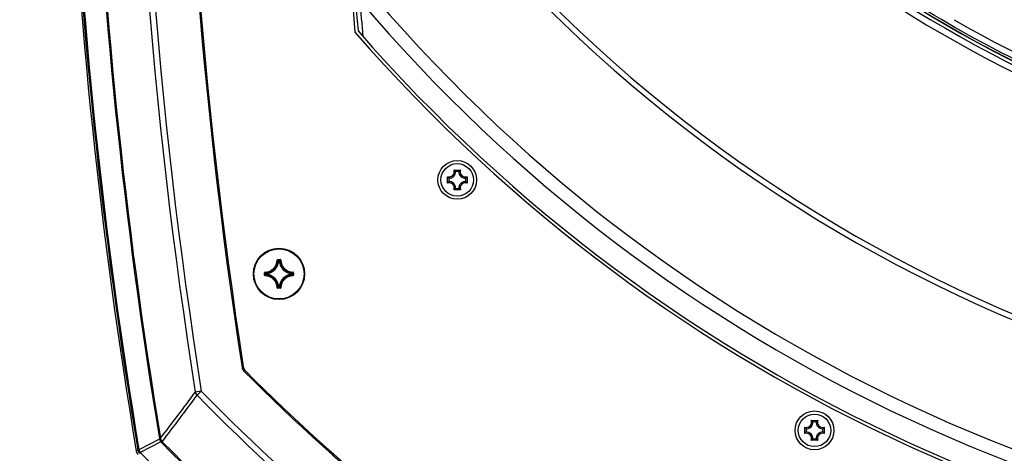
# Model space of a CAD drawing. Header units: millimetres. Extents: x 0 to 420, y 0 to 297.
# Tile 54 of 150: x 53 to 85, y 161 to 175. Entities that reach past the tile are written whole.
import ezdxf

# ---------------------------------------------------------------- set-up
doc = ezdxf.new("R2010")
doc.units = ezdxf.units.MM
doc.header["$LTSCALE"] = 23.1
doc.layers.get('0').update_dxf_attribs({"linetype": 'CONTINUOUS'})
for name, color, linetype in [('06___PRT_ALL_SURFS', 7, 'CONTINUOUS'), ('AXES', 7, 'CONTINUOUS'), ('DIM_PILOTEES', 7, 'CONTINUOUS')]:
    doc.layers.add(name, color=color, linetype=linetype)
doc.styles.get("Standard").update_dxf_attribs({"font": 'txt', "width": 0.7})
doc.dimstyles.new('DIMSTYLE_2', dxfattribs={"dimtxt": 2.5, "dimasz": 3.5, "dimexe": 2, "dimexo": 0, "dimtad": 1, "dimdec": 0, "dimlfac": 5, "dimdsep": 46, "dimtxsty": 'Standard', "dimblk": '_FILLED', "dimblk1": '_FILLED', "dimblk2": '_FILLED', "dimcen": 0, "dimazin": 2, "dimtp": 0.8, "dimtm": 0.8, "dimtfac": 1, "dimtdec": 0, "dimtofl": 0, "dimtmove": 0, "dimatfit": 3, "dimldrblk": '_FILLED', "dimfxl": 0, "dimtolj": 1, "dimarcsym": 0})

# ---------------------------------------------------------------- blocks, each defined once
blk = doc.blocks.new('_FILLED')
at = {"color": 0, "linetype": 'ByBlock'}
blk.add_solid([(0, 0), (-1, 0.1429), (-1, -0.1429)], dxfattribs=at)
blk = doc.blocks.new('*D2')
at = {"layer": 'DIM_PILOTEES', "color": 2, "linetype": 'Continuous'}
for p, q in [((67.557, 222.176), (40.133, 222.176)), ((42.133, 222.176), (42.133, 174.205)), ((42.133, 126.233), (42.133, 174.205)), ((81.157, 126.233), (40.133, 126.233))]:
    blk.add_line(p, q, dxfattribs=at)
at = {"layer": 'DIM_PILOTEES', "color": 2, "linetype": 'Continuous', "xscale": 3.5, "yscale": 3.5, "zscale": 3.5}
for p, rotation in [((42.133, 222.176), 90), ((42.133, 126.233), 270)]:
    blk.add_blockref('_FILLED', p, dxfattribs=dict(at, rotation=rotation))
at = {"layer": 'DIM_PILOTEES', "color": 2, "linetype": 'Continuous', "insert": (39.008, 174.205), "char_height": 2.5, "width": 8.83929, "attachment_point": 2, "rotation": 90, "line_spacing_factor": 0.9}
blk.add_mtext('{\\ftxt;\\W0.0001;\\H0.0001;\\~}{\\ftxt;\\W2.3571428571;\\H2.5; }{\\ftxt;\\W0.0001;\\H0.0001;\\~}', dxfattribs=at)
blk = doc.blocks.new('*D3')
at = {"layer": 'DIM_PILOTEES', "color": 2, "linetype": 'Continuous'}
for p, q in [((104.057, 254.425), (35.133, 254.425)), ((37.133, 254.425), (37.133, 190.329)), ((37.133, 126.233), (37.133, 190.329)), ((79.211, 126.233), (35.133, 126.233))]:
    blk.add_line(p, q, dxfattribs=at)
at = {"layer": 'DIM_PILOTEES', "color": 2, "linetype": 'Continuous', "xscale": 3.5, "yscale": 3.5, "zscale": 3.5}
for p, rotation in [((37.133, 254.425), 90), ((37.133, 126.233), 270)]:
    blk.add_blockref('_FILLED', p, dxfattribs=dict(at, rotation=rotation))
at = {"layer": 'DIM_PILOTEES', "color": 2, "linetype": 'Continuous', "insert": (34.008, 190.329), "char_height": 2.5, "width": 8.03571, "attachment_point": 2, "rotation": 90, "line_spacing_factor": 0.9}
blk.add_mtext('{\\ftxt;\\W0.0001;\\H0.0001;\\~}{\\ftxt;\\W2.1428571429;\\H2.5; }{\\ftxt;\\W0.0001;\\H0.0001;\\~}', dxfattribs=at)

msp = doc.modelspace()

# ---------------------------------------------------------------- linework, layer by layer
at = {"color": 7, "linetype": 'Continuous'}
for p, q in [((67.3554, 170.471), (67.5598, 170.471)), ((67.5091, 170.4289), (67.406, 170.4289)), ((67.1442, 170.0554), (67.1442, 170.2598)), ((67.1863, 170.2092), (67.1863, 170.1061)), ((67.7288, 170.1061), (67.7288, 170.2092)), ((67.771, 170.2598), (67.771, 170.0554)), ((67.5598, 169.8442), (67.3554, 169.8442)), ((67.406, 169.8864), (67.5091, 169.8864)), ((61.6978, 167.5931), (61.7077, 167.5928)), ((61.7177, 167.6125), (61.7177, 167.6025)), ((61.7177, 167.6125), (61.7965, 167.6125)), ((61.7177, 167.6025), (61.7965, 167.6025)), ((61.749, 167.5591), (61.7391, 167.5601)), ((61.749, 167.5591), (61.749, 167.5691)), ((61.749, 167.5691), (61.7651, 167.5691)), ((61.7491, 167.5591), (61.7651, 167.5591)), ((61.7651, 167.5591), (61.7651, 167.5691)), ((61.7651, 167.5591), (61.775, 167.5601)), ((61.7965, 167.6125), (61.7965, 167.6025)), ((61.8164, 167.5931), (61.8064, 167.5928)), ((61.3173, 167.2126), (61.3176, 167.2026)), ((62.1968, 167.2126), (62.1966, 167.2026)), ((61.2979, 167.1139), (61.2979, 167.1927)), ((61.2979, 167.1927), (61.3079, 167.1927)), ((61.2979, 167.1139), (61.3079, 167.1139)), ((61.3079, 167.1139), (61.3079, 167.1927)), ((61.3173, 167.094), (61.3176, 167.104)), ((61.3413, 167.1453), (61.3413, 167.1613)), ((61.3512, 167.1613), (61.3413, 167.1613)), ((61.3512, 167.1453), (61.3413, 167.1453)), ((61.3512, 167.1613), (61.3502, 167.1713)), ((61.3512, 167.1453), (61.3502, 167.1354)), ((61.3512, 167.1453), (61.3512, 167.1613)), ((62.1629, 167.1613), (62.1639, 167.1713)), ((62.1629, 167.1613), (62.1629, 167.1453)), ((62.1629, 167.1613), (62.1729, 167.1613)), ((62.1629, 167.1453), (62.1639, 167.1354)), ((62.1629, 167.1453), (62.1729, 167.1453)), ((62.1729, 167.1613), (62.1729, 167.1453)), ((62.1968, 167.094), (62.1966, 167.104)), ((62.2063, 167.1927), (62.2063, 167.1139)), ((62.2162, 167.1927), (62.2063, 167.1927)), ((62.2162, 167.1139), (62.2063, 167.1139)), ((62.2162, 167.1927), (62.2162, 167.1139)), ((61.6978, 166.7135), (61.7077, 166.7138)), ((61.7177, 166.6941), (61.7177, 166.7041)), ((61.7965, 166.7041), (61.7177, 166.7041)), ((61.7965, 166.6941), (61.7177, 166.6941)), ((61.749, 166.7475), (61.7391, 166.7465)), ((61.749, 166.7475), (61.749, 166.7375)), ((61.7651, 166.7375), (61.749, 166.7375)), ((61.7651, 166.7475), (61.7491, 166.7475)), ((61.7651, 166.7475), (61.7651, 166.7375)), ((61.7651, 166.7475), (61.775, 166.7465)), ((61.7965, 166.6941), (61.7965, 166.7041)), ((61.8164, 166.7135), (61.8064, 166.7138)), ((59.2723, 163.41), (59.0807, 163.3798)), ((59.2723, 163.41), (59.1374, 163.2779)), ((78.5706, 162.0546), (78.5706, 162.259)), ((78.6128, 162.2083), (78.6128, 162.1052)), ((78.7818, 162.4702), (78.9862, 162.4702)), ((78.9355, 162.428), (78.8325, 162.428)), ((79.1552, 162.1052), (79.1552, 162.2083)), ((79.1974, 162.259), (79.1974, 162.0546)), ((57.9355, 161.8727), (57.2779, 161.5377)), ((57.9306, 161.8972), (57.9657, 161.903)), ((78.8325, 161.8855), (78.9355, 161.8855)), ((57.9817, 161.785), (57.3222, 161.4499)), ((57.9954, 161.7703), (58.0204, 161.7951)), ((78.9862, 161.8434), (78.7818, 161.8434)), ((57.2425, 161.5313), (57.192, 161.4949)), ((57.2425, 161.5313), (57.2779, 161.5377))]:
    msp.add_line(p, q, dxfattribs=at)
msp.add_lwpolyline([(57.2425, 161.5313), (57.2172, 161.5126), (57.1999, 161.5006), (57.1923, 161.495), (57.192, 161.4949)], dxfattribs=at)
for centre, radius in [((104.0571, 211.3533), 39.7052), ((104.0571, 211.3533), 39.5052), ((104.0571, 211.3533), 39.2), ((67.4572, 170.1572), 0.62), ((67.4576, 170.1576), 0.52), ((61.7571, 167.1533), 0.82), ((78.8837, 162.1562), 0.62), ((78.884, 162.1568), 0.52)]:
    msp.add_circle(centre, radius, dxfattribs=at)
for centre, radius, start, end in [((225.5571, 189.6319), 168.5335, 170.265841, 188.961343), ((225.5571, 189.6319), 168.3395, 170.265841, 188.961343), ((225.5571, 189.6319), 166.9352, 170.657362, 188.776231), ((225.5571, 189.6319), 166.8952, 170.66697, 188.771753), ((225.5571, 189.1533), 162, 180.306146, 185.055768), ((104.0571, 211.3533), 41.8711, 215.36063, 264.63937), ((104.0571, 211.3533), 41.8676, 215.35938, 264.64062), ((104.0571, 211.3533), 42.1848, 215.40155, 264.59845), ((104.0571, 211.3533), 41.978, 215.39911, 264.60089), ((103.5571, 209.1533), 47, 212.21301, 327.78699), ((103.5571, 209.1533), 47.1757, 212.49379, 327.50621), ((225.5571, 189.6319), 169.9054, 182.283541, 189.394808), ((225.5571, 189.6319), 169.8698, 182.261177, 189.394808), ((225.5571, 189.6319), 170.6442, 182.447436, 189.478289), ((225.5571, 189.6319), 170.6082, 182.447436, 189.478121), ((225.5571, 189.1533), 161.9, 184.428585, 185.044269), ((103.5571, 209.1533), 51, 219.79717, 320.20283), ((103.5571, 209.1533), 51.4243, 220.30785, 319.69215), ((225.5571, 189.1533), 161.76, 184.704153, 185.112163), ((103.9779, 211.2238), 41.4494, 240.1498, 261.9487), ((103.5571, 209.1533), 52.2, 221.04368, 318.95632), ((103.5571, 209.1533), 52.1, 221.07939, 318.92061), ((67.1976, 170.4176), 0.1666, 251.30248, 18.69752), ((67.1976, 170.4176), 0.2088, 266.91266, 3.08734), ((67.1077, 170.1258), 0.4249, 52.63122, 54.33919), ((67.7176, 170.4176), 0.2088, 176.91266, 273.08734), ((67.8077, 170.1255), 0.4252, 125.66134, 127.40672), ((67.7176, 170.4176), 0.1666, 161.30248, 288.69752), ((67.4878, 170.5064), 0.4229, 215.65712, 217.27729), ((67.4876, 169.8091), 0.4226, 142.76458, 144.34325), ((67.1976, 169.8976), 0.1666, 341.30248, 108.69752), ((67.1976, 169.8976), 0.2088, 356.91266, 93.08734), ((67.7176, 169.8976), 0.2088, 86.91266, 183.08734), ((67.7176, 169.8976), 0.1666, 71.30248, 198.69752), ((67.4255, 170.5077), 0.4252, 322.59735, 324.33872), ((67.4258, 169.8077), 0.4249, 35.6607, 37.36123), ((67.109, 170.1876), 0.4226, 305.65672, 307.23127), ((67.8063, 170.1878), 0.4229, 232.73035, 234.34295), ((61.3071, 167.6033), 0.3908, 271.50113, 358.49886), ((61.3071, 167.6033), 0.4008, 271.50107, 358.49892), ((61.3071, 167.6033), 0.4342, 275.70588, 354.29412), ((61.3071, 167.6033), 0.4442, 275.70547, 354.29471), ((61.7177, 167.5925), 0.0199, 89.95331, 178.49632), ((60.8643, 166.7511), 1.1916, 42.76151, 44.93996), ((60.8318, 166.7399), 1.2365, 42.11664, 44.239), ((61.7491, 167.5591), 0.0101, 90.46116, 173.833), ((62.6823, 166.7399), 1.2365, 135.76099, 137.88337), ((62.2071, 167.6033), 0.4442, 185.70546, 264.2947), ((62.6499, 166.7511), 1.1917, 135.06013, 137.2384), ((62.2071, 167.6033), 0.4342, 185.70588, 264.29412), ((62.2071, 167.6033), 0.4008, 181.50107, 268.49892), ((62.2071, 167.6033), 0.3908, 181.50113, 268.49887), ((62.1963, 167.1927), 0.0199, 359.94602, 88.51498), ((61.3178, 167.1139), 0.0199, 179.94591, 268.51539), ((62.1705, 168.0785), 1.2365, 225.76099, 227.88337), ((62.1705, 166.2281), 1.2365, 132.11664, 134.239), ((61.3071, 166.7033), 0.3908, 1.50114, 88.49886), ((62.1593, 168.0462), 1.1917, 225.06013, 227.2384), ((62.1593, 166.2605), 1.1916, 132.76151, 134.93996), ((61.3071, 166.7033), 0.4008, 1.50107, 88.49892), ((61.3513, 167.1613), 0.0101, 96.167, 179.53884), ((61.3071, 166.7033), 0.4342, 5.70588, 84.29412), ((61.3071, 166.7033), 0.4442, 5.70547, 84.2947), ((62.2071, 166.7033), 0.4442, 95.7054, 174.29463), ((62.2071, 166.7033), 0.4342, 95.70588, 174.29412), ((62.2071, 166.7033), 0.4008, 91.50108, 178.49892), ((62.2071, 166.7033), 0.3908, 91.50113, 178.49887), ((61.3549, 168.0461), 1.1916, 312.76151, 314.93996), ((61.3549, 166.2605), 1.1916, 45.06004, 47.23849), ((61.3436, 168.0785), 1.2365, 312.11664, 314.239), ((61.3436, 166.2281), 1.2365, 45.761, 47.88336), ((62.1963, 167.1139), 0.0199, 271.4969, 0.04933), ((61.7177, 166.7141), 0.0199, 181.45488, 270.06559), ((60.8642, 167.5556), 1.1917, 315.06013, 317.2384), ((60.8318, 167.5667), 1.2365, 315.76099, 317.88337), ((62.6823, 167.5667), 1.2365, 222.11664, 224.239), ((62.6499, 167.5555), 1.1916, 222.76151, 224.93996), ((61.7965, 166.714), 0.0199, 269.92548, 358.56799), ((60.774, 164.1922), 0.2, 188.77623, 224.85102), ((60.8116, 164.2111), 0.2, 188.77175, 224.8634), ((103.5571, 206.7533), 60.5077, 224.863399, 251.052391), ((103.5571, 206.7533), 60.5477, 224.851025, 251.052391), ((-7.7526, 212.6801), 83.0495, 322.308641, 323.585315), ((-8.115, 212.7747), 83.5034, 322.373601, 323.647462), ((103.5571, 206.7533), 62.1548, 224.384466, 251.052391), ((103.5571, 206.7533), 61.9659, 224.384465, 251.052391), ((78.624, 162.4168), 0.1666, 251.30248, 18.69752), ((78.9129, 162.5045), 0.4213, 215.65382, 217.30542), ((78.624, 162.4168), 0.2088, 266.91266, 3.08734), ((78.534, 162.1248), 0.4251, 52.61108, 54.33891), ((79.144, 162.4168), 0.2088, 176.91266, 273.08734), ((79.2341, 162.1246), 0.4253, 125.66146, 127.41483), ((79.144, 162.4168), 0.1666, 161.30248, 288.69752), ((78.852, 162.5068), 0.4251, 322.6133, 324.33894), ((58.2805, 161.955), 0.3547, 189.38919, 193.42081), ((78.9141, 161.8081), 0.4227, 142.74842, 144.34311), ((78.624, 161.8968), 0.1666, 341.30248, 108.69752), ((78.624, 161.8968), 0.2088, 356.91266, 93.08734), ((79.144, 161.8968), 0.2088, 86.91266, 183.08734), ((79.144, 161.8968), 0.1666, 71.30248, 198.69752), ((78.8524, 161.807), 0.4247, 35.66037, 37.3368), ((58.2381, 162.01), 0.3411, 221.26713, 224.63168), ((103.5571, 206.7533), 64.0261, 224.633781, 251.052391), ((103.5571, 206.7533), 63.9909, 224.633781, 251.052391), ((78.5355, 162.1867), 0.4225, 305.65665, 307.22305), ((79.2326, 162.1868), 0.4227, 232.7507, 234.34313), ((57.3893, 161.5278), 0.2, 189.48756, 224.40926), ((103.5571, 206.7533), 64.7307, 224.417006, 251.052391)]:
    msp.add_arc(centre, radius, start, end, dxfattribs=at)
for points, knots in [([(98.1474, 169.9827), (95.5191, 170.3548), (90.3192, 171.6064), (83.0289, 174.9316), (76.5041, 179.5826), (72.8203, 183.46), (71.1839, 185.5501)], [0, 0, 0, 0, 0.2499511, 0.5000056, 0.7500504, 1, 1, 1, 1]), ([(67.406, 170.4289), (67.403, 170.4318), (67.3899, 170.4439), (67.3763, 170.4553), (67.3656, 170.4635)], [0, 0, 0, 0, 0.239572, 1, 1, 1, 1]), ([(67.5091, 170.4289), (67.5122, 170.4318), (67.5252, 170.4438), (67.5387, 170.4552), (67.5494, 170.4633)], [0, 0, 0, 0, 0.2396378, 1, 1, 1, 1]), ([(67.1863, 170.1061), (67.1834, 170.1029), (67.1711, 170.0897), (67.1594, 170.0758), (67.1511, 170.0648)], [0, 0, 0, 0, 0.2393365, 1, 1, 1, 1]), ([(67.1863, 170.2092), (67.1834, 170.2123), (67.1711, 170.2255), (67.1596, 170.2393), (67.1513, 170.2502)], [0, 0, 0, 0, 0.2394089, 1, 1, 1, 1]), ([(67.7288, 170.2092), (67.7317, 170.2123), (67.7438, 170.2252), (67.7551, 170.2388), (67.7633, 170.2494)], [0, 0, 0, 0, 0.2396307, 1, 1, 1, 1]), ([(67.7288, 170.1061), (67.7318, 170.103), (67.7438, 170.09), (67.7553, 170.0763), (67.7635, 170.0656)], [0, 0, 0, 0, 0.2395589, 1, 1, 1, 1]), ([(67.406, 169.8864), (67.4029, 169.8834), (67.3896, 169.8711), (67.3757, 169.8595), (67.3647, 169.8511)], [0, 0, 0, 0, 0.2393293, 1, 1, 1, 1]), ([(67.5091, 169.8864), (67.5123, 169.8834), (67.5255, 169.8712), (67.5393, 169.8596), (67.5502, 169.8513)], [0, 0, 0, 0, 0.2393957, 1, 1, 1, 1]), ([(61.7077, 167.5928), (61.7078, 167.5953), (61.7099, 167.6005), (61.7152, 167.6025), (61.7177, 167.6025)], [0, 0, 0, 0, 0.500008, 1, 1, 1, 1]), ([(61.7651, 167.5691), (61.7675, 167.5691), (61.7724, 167.5672), (61.7748, 167.5625), (61.775, 167.5601)], [0, 0, 0, 0, 0.4999439, 1, 1, 1, 1]), ([(61.8164, 167.5931), (61.8162, 167.5981), (61.8119, 167.6084), (61.8015, 167.6125), (61.7965, 167.6125)], [0, 0, 0, 0, 0.4999908, 1, 1, 1, 1]), ([(61.7965, 167.6025), (61.799, 167.6025), (61.8042, 167.6005), (61.8064, 167.5953), (61.8064, 167.5928)], [0, 0, 0, 0, 0.5000089, 1, 1, 1, 1]), ([(61.3173, 167.2126), (61.3123, 167.2125), (61.302, 167.2081), (61.2979, 167.1977), (61.2979, 167.1927)], [0, 0, 0, 0, 0.4999952, 1, 1, 1, 1]), ([(61.3079, 167.1927), (61.3079, 167.1952), (61.3099, 167.2004), (61.3151, 167.2026), (61.3176, 167.2026)], [0, 0, 0, 0, 0.5000089, 1, 1, 1, 1]), ([(61.3176, 167.104), (61.3151, 167.104), (61.3099, 167.1062), (61.3079, 167.1114), (61.3079, 167.1139)], [0, 0, 0, 0, 0.500008, 1, 1, 1, 1]), ([(61.3502, 167.1354), (61.3479, 167.1356), (61.3432, 167.138), (61.3413, 167.1429), (61.3413, 167.1453)], [0, 0, 0, 0, 0.5000561, 1, 1, 1, 1]), ([(62.1639, 167.1713), (62.1663, 167.171), (62.171, 167.1687), (62.1729, 167.1637), (62.1729, 167.1613)], [0, 0, 0, 0, 0.5000561, 1, 1, 1, 1]), ([(62.1729, 167.1453), (62.1729, 167.1429), (62.171, 167.138), (62.1663, 167.1356), (62.1639, 167.1354)], [0, 0, 0, 0, 0.4999439, 1, 1, 1, 1]), ([(62.1966, 167.2026), (62.1991, 167.2026), (62.2043, 167.2004), (62.2063, 167.1952), (62.2063, 167.1927)], [0, 0, 0, 0, 0.500008, 1, 1, 1, 1]), ([(62.2063, 167.1139), (62.2063, 167.1114), (62.2043, 167.1062), (62.1991, 167.104), (62.1966, 167.104)], [0, 0, 0, 0, 0.5000088, 1, 1, 1, 1]), ([(61.7177, 166.7041), (61.7152, 166.7041), (61.7099, 166.7061), (61.7078, 166.7113), (61.7077, 166.7138)], [0, 0, 0, 0, 0.5000089, 1, 1, 1, 1]), ([(61.749, 166.7375), (61.7466, 166.7375), (61.7417, 166.7394), (61.7394, 166.7441), (61.7391, 166.7465)], [0, 0, 0, 0, 0.4999439, 1, 1, 1, 1]), ([(61.775, 166.7465), (61.7748, 166.7441), (61.7724, 166.7394), (61.7675, 166.7375), (61.7651, 166.7375)], [0, 0, 0, 0, 0.5000561, 1, 1, 1, 1]), ([(61.8064, 166.7138), (61.8064, 166.7113), (61.8042, 166.7061), (61.799, 166.7041), (61.7965, 166.7041)], [0, 0, 0, 0, 0.5000081, 1, 1, 1, 1]), ([(59.0807, 163.3798), (59.087, 163.3512), (59.1044, 163.3143), (59.1303, 163.2849), (59.1374, 163.2779)], [0, 0, 0, 0, 0.7464441, 1, 1, 1, 1]), ([(78.6128, 162.2083), (78.6098, 162.2114), (78.5976, 162.2246), (78.5861, 162.2384), (78.5778, 162.2492)], [0, 0, 0, 0, 0.2394515, 1, 1, 1, 1]), ([(78.8325, 162.428), (78.8294, 162.4309), (78.8164, 162.443), (78.8028, 162.4544), (78.7921, 162.4625)], [0, 0, 0, 0, 0.2396069, 1, 1, 1, 1]), ([(78.9355, 162.428), (78.9386, 162.4309), (78.9516, 162.4429), (78.9651, 162.4543), (78.9757, 162.4624)], [0, 0, 0, 0, 0.2396518, 1, 1, 1, 1]), ([(79.1552, 162.2083), (79.1582, 162.2114), (79.1702, 162.2244), (79.1816, 162.238), (79.1898, 162.2487)], [0, 0, 0, 0, 0.239603, 1, 1, 1, 1]), ([(57.9355, 161.8727), (57.9433, 161.8758), (57.9541, 161.8808), (57.9665, 161.887), (57.9682, 161.8907)], [0, 0, 0, 0, 0.6699215, 1, 1, 1, 1]), ([(78.6128, 162.1052), (78.6098, 162.1021), (78.5975, 162.0888), (78.5859, 162.075), (78.5776, 162.064)], [0, 0, 0, 0, 0.2393644, 1, 1, 1, 1]), ([(78.8325, 161.8855), (78.8293, 161.8825), (78.816, 161.8702), (78.8021, 161.8586), (78.7911, 161.8502)], [0, 0, 0, 0, 0.239315, 1, 1, 1, 1]), ([(78.9355, 161.8855), (78.9387, 161.8826), (78.9519, 161.8703), (78.9658, 161.8587), (78.9767, 161.8503)], [0, 0, 0, 0, 0.2393605, 1, 1, 1, 1]), ([(79.1552, 162.1052), (79.1582, 162.1021), (79.1703, 162.089), (79.1818, 162.0753), (79.19, 162.0646)], [0, 0, 0, 0, 0.2395165, 1, 1, 1, 1]), ([(57.9817, 161.785), (57.9884, 161.7896), (57.9985, 161.7957), (58.0095, 161.8024), (58.0136, 161.8025)], [0, 0, 0, 0, 0.6634527, 1, 1, 1, 1]), ([(57.3222, 161.4499), (57.3162, 161.444), (57.3071, 161.4361), (57.2994, 161.4269), (57.2969, 161.4244)], [0, 0, 0, 0, 0.7036982, 1, 1, 1, 1])]:
    msp.add_open_spline(points, degree=3, knots=knots, dxfattribs=at)
for points in [[(57.9355, 161.8727), (57.9421, 161.8403), (57.9588, 161.8088), (57.9817, 161.785)], [(57.9657, 161.903), (57.9664, 161.8989), (57.967, 161.8949), (57.9684, 161.891)], [(57.9682, 161.8907), (57.976, 161.8586), (57.992, 161.8275), (58.0136, 161.8025)], [(58.0136, 161.8025), (58.0158, 161.7999), (58.0179, 161.7974), (58.0205, 161.7952)], [(57.2425, 161.5313), (57.2492, 161.4919), (57.269, 161.453), (57.2969, 161.4244)], [(57.2776, 161.5376), (57.2863, 161.506), (57.3018, 161.4755), (57.3222, 161.4499)]]:
    msp.add_open_spline(points, degree=3, dxfattribs=at)
at = {"layer": '06___PRT_ALL_SURFS', "color": 7, "linetype": 'Continuous'}
msp.add_arc((225.5571, 189.6319), 170.7, 182.493973, 189.487557, dxfattribs=at)
at = {"layer": 'AXES', "color": 7, "linetype": 'Continuous'}
msp.add_circle((61.7571, 167.1533), 0.8, dxfattribs=at)

# ---------------------------------------------------------------- dimensions: what is measured, and where the dimension line sits
at = {"layer": 'DIM_PILOTEES', "color": 2, "linetype": 'Continuous'}
for base, p1, p2, text, picture, middle in [((37.1334, 254.4252), (79.2109, 126.2333), (104.0571, 254.4252), '{\\ftxt;\\W0.0001;\\H0.0001;\\~}{\\ftxt;\\W2.1428571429;\\H2.5; }{\\ftxt;\\W0.0001;\\H0.0001;\\~}', '*D3', (37.1334, 189.9721)), ((42.1334, 222.1758), (81.1571, 126.2333), (67.5571, 222.1758), '{\\ftxt;\\W0.0001;\\H0.0001;\\~}{\\ftxt;\\W2.3571428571;\\H2.5; }{\\ftxt;\\W0.0001;\\H0.0001;\\~}', '*D2', (42.1334, 173.8474))]:
    dim = msp.add_linear_dim(base=base, p1=p1, p2=p2, angle=90, text=text, dimstyle='DIMSTYLE_2', dxfattribs=at)
    dim.commit()
    dim.dimension.update_dxf_attribs({"geometry": picture, "text_midpoint": middle, "dimtype": 160})

doc.saveas('drawing.dxf')
